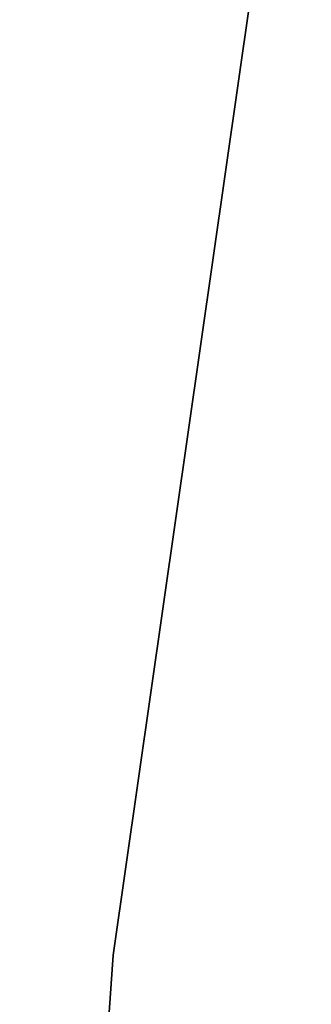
# Model space of a CAD drawing. Extents: x 0.3 to 7.1, y -3.38 to 3.38.
# Tile 154 of 256: x 0.37 to 0.42, y 0.34 to 0.52. Entities that reach past the tile are written whole.
import ezdxf

# ---------------------------------------------------------------- set-up
doc = ezdxf.new("R2010")
doc.units = 0
doc.header["$LTSCALE"] = 2.54
doc.layers.get('0').update_dxf_attribs({"linetype": 'CONTINUOUS'})

# ---------------------------------------------------------------- blocks, each defined once
blk = doc.blocks.new('SINGLES_AVVSTL_STL')
at = {"color": 0}
for p, q in [((0.42034, 0.59749, 1.7), (0.38458, 0.34844, 1.7)), ((0.38458, 0.34844, 1.9), (0.42034, 0.59749, 1.9)), ((0.38458, 0.34844, 1.9), (0.42034, 0.59749, 1.9)), ((0.42034, 0.59749, 1.7), (0.38458, 0.34844, 1.7)), ((0.38458, 0.34844, 1.7), (0.36772, 0.0974, 1.7)), ((0.36772, 0.0974, 1.9), (0.38458, 0.34844, 1.9)), ((0.36772, 0.0974, 1.9), (0.38458, 0.34844, 1.9)), ((0.38458, 0.34844, 1.7), (0.36772, 0.0974, 1.7)), ((0.38458, 0.34844, 1.7), (0.38458, 0.34844, 1.9)), ((0.38458, 0.34844, 1.7), (0.38458, 0.34844, 1.9))]:
    blk.add_line(p, q, dxfattribs=at)

msp = doc.modelspace()

# ---------------------------------------------------------------- block references
at = {"color": 0}
msp.add_blockref('SINGLES_AVVSTL_STL', (0, 0), dxfattribs=at)

doc.saveas('drawing.dxf')
